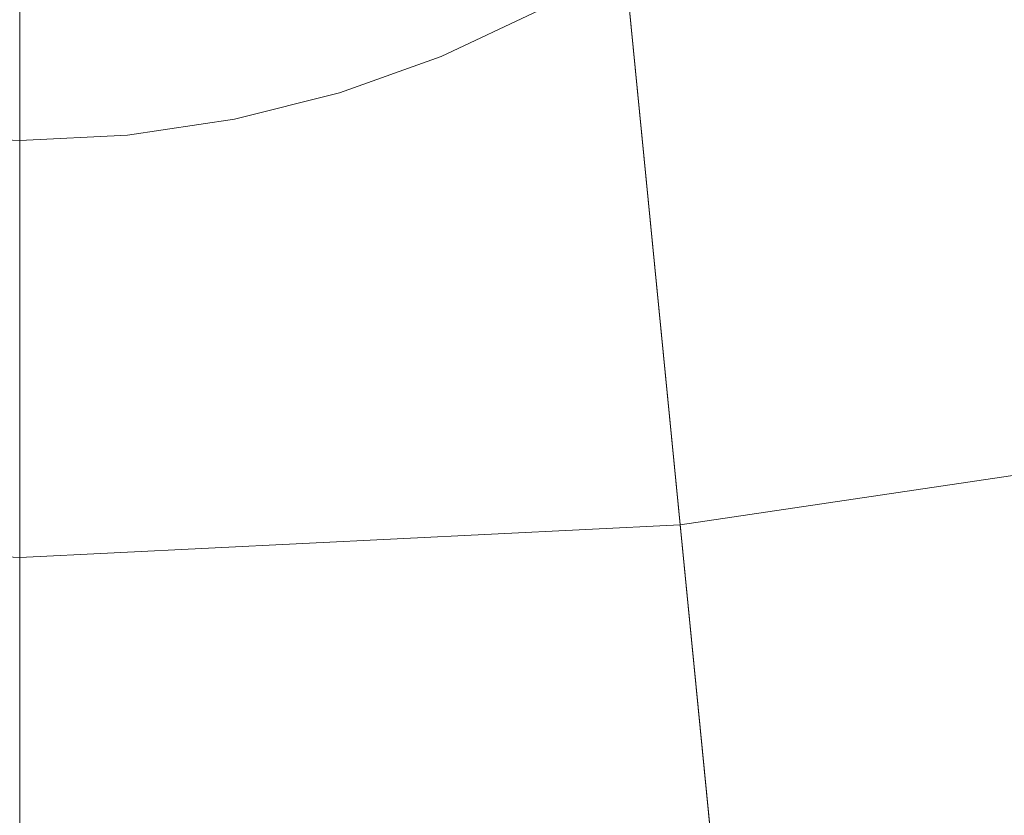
# Model space of a CAD drawing. Header units: millimetres. Extents: x 2270 to 2550, y -29847 to -29567.
# Tile 150 of 256: x 2410 to 2428, y -29836 to -29822. Entities that reach past the tile are written whole.
import ezdxf

# ---------------------------------------------------------------- set-up
doc = ezdxf.new("R2010")
doc.units = ezdxf.units.MM
doc.header["$LTSCALE"] = 25.4
doc.layers.add('Lighting-LED', color=7, linetype='Continuous', lineweight=5, true_color=0x000000)

msp = doc.modelspace()

# ---------------------------------------------------------------- linework, layer by layer
at = {"layer": 'Lighting-LED', "color": 18, "linetype": 'Continuous', "lineweight": 5, "true_color": 0x000000}
for points in [[(2351.585, -29816.787, -170.5), (2362.579, -29821.984, -170.5), (2410, -29707.5, -170.5)], [(2362.579, -29821.984, -170.5), (2374.028, -29826.084, -170.5), (2410, -29707.5, -170.5)], [(2374.028, -29826.084, -170.5), (2385.825, -29829.037, -170.5), (2410, -29707.5, -170.5)], [(2385.825, -29829.037, -170.5), (2397.854, -29830.821, -170.5), (2410, -29707.5, -170.5)], [(2410, -29707.5, -295.5), (2410, -29846.485, -295.5), (2396.378, -29845.811, -295.5)], [(2397.854, -29830.821, -170.5), (2410, -29831.422, -170.5), (2410, -29707.5, -170.5)], [(2457.421, -29821.984, -170.5), (2468.415, -29816.787, -170.5), (2410, -29707.5, -170.5)], [(2445.972, -29826.084, -170.5), (2457.421, -29821.984, -170.5), (2410, -29707.5, -170.5)], [(2434.175, -29829.037, -170.5), (2445.972, -29826.084, -170.5), (2410, -29707.5, -170.5)], [(2422.146, -29830.821, -170.5), (2434.175, -29829.037, -170.5), (2410, -29707.5, -170.5)], [(2410, -29831.422, -170.5), (2422.146, -29830.821, -170.5), (2410, -29707.5, -170.5)], [(2410, -29707.5, -295.5), (2498.168, -29814.933, -295.5), (2487.214, -29823.058, -295.5)], [(2410, -29707.5, -295.5), (2487.214, -29823.058, -295.5), (2475.516, -29830.072, -295.5)], [(2410, -29707.5, -295.5), (2475.516, -29830.072, -295.5), (2463.185, -29835.901, -295.5)], [(2410, -29707.5, -295.5), (2463.185, -29835.901, -295.5), (2450.345, -29840.498, -295.5)], [(2410, -29707.5, -295.5), (2450.345, -29840.498, -295.5), (2437.114, -29843.811, -295.5)], [(2410, -29707.5, -295.5), (2437.114, -29843.811, -295.5), (2423.622, -29845.811, -295.5)], [(2410, -29707.5, -295.5), (2423.622, -29845.811, -295.5), (2410, -29846.485, -295.5)], [(2417.749, -29822.209, -293.913), (2417.749, -29822.209, -297.088), (2419.546, -29821.359, -297.088), (2419.546, -29821.359, -293.913)], [(2415.878, -29822.878, -293.913), (2415.878, -29822.878, -297.088), (2417.749, -29822.209, -297.088), (2417.749, -29822.209, -293.913)], [(2413.951, -29823.361, -293.913), (2413.951, -29823.361, -297.088), (2415.878, -29822.878, -297.088), (2415.878, -29822.878, -293.913)], [(2411.985, -29823.652, -293.913), (2411.985, -29823.652, -297.088), (2413.951, -29823.361, -297.088), (2413.951, -29823.361, -293.913)], [(2410, -29823.75, -293.913), (2410, -29823.75, -297.088), (2411.985, -29823.652, -297.088), (2411.985, -29823.652, -293.913)], [(2423.073, -29840.228, -176.433), (2436.019, -29838.308, -176.433), (2434.175, -29829.037, -170.5), (2422.146, -29830.821, -170.5)], [(2396.927, -29840.228, -176.433), (2410, -29840.874, -176.433), (2410, -29831.422, -170.5), (2397.854, -29830.821, -170.5)], [(2410, -29840.874, -176.433), (2423.073, -29840.228, -176.433), (2422.146, -29830.821, -170.5), (2410, -29831.422, -170.5)]]:
    msp.add_3dface(points, dxfattribs=at)
for points, invisible_edges in [([(2402.251, -29784.791, -297.088), (2417.749, -29822.209, -297.088), (2389.75, -29803.5, -297.088), (2402.251, -29784.791, -297.088)], 15), ([(2402.251, -29784.791, -293.913), (2417.749, -29822.209, -293.913), (2389.75, -29803.5, -293.913), (2402.251, -29784.791, -293.913)], 15), ([(2402.251, -29784.791, -297.088), (2430.25, -29803.5, -297.088), (2417.749, -29822.209, -297.088), (2402.251, -29784.791, -297.088)], 15), ([(2402.251, -29784.791, -293.913), (2430.25, -29803.5, -293.913), (2417.749, -29822.209, -293.913), (2402.251, -29784.791, -293.913)], 15), ([(2417.749, -29822.209, -297.088), (2397.154, -29819.153, -297.088), (2389.75, -29803.5, -297.088), (2417.749, -29822.209, -297.088)], 15), ([(2417.749, -29822.209, -293.913), (2397.154, -29819.153, -293.913), (2389.75, -29803.5, -293.913), (2417.749, -29822.209, -293.913)], 15), ([(2430.25, -29803.5, -297.088), (2427.859, -29813.046, -297.088), (2417.749, -29822.209, -297.088), (2430.25, -29803.5, -297.088)], 15), ([(2430.25, -29803.5, -293.913), (2427.859, -29813.046, -293.913), (2417.749, -29822.209, -293.913), (2430.25, -29803.5, -293.913)], 15), ([(2427.859, -29813.046, -297.088), (2422.846, -29819.153, -297.088), (2417.749, -29822.209, -297.088), (2427.859, -29813.046, -297.088)], 15), ([(2427.859, -29813.046, -293.913), (2422.846, -29819.153, -293.913), (2417.749, -29822.209, -293.913), (2427.859, -29813.046, -293.913)], 15), ([(2417.749, -29822.209, -297.088), (2408.015, -29823.652, -297.088), (2397.154, -29819.153, -297.088), (2417.749, -29822.209, -297.088)], 15), ([(2417.749, -29822.209, -293.913), (2408.015, -29823.652, -293.913), (2397.154, -29819.153, -293.913), (2417.749, -29822.209, -293.913)], 15), ([(2422.846, -29819.153, -297.088), (2419.546, -29821.359, -297.088), (2417.749, -29822.209, -297.088), (2422.846, -29819.153, -297.088)], 13), ([(2422.846, -29819.153, -293.913), (2419.546, -29821.359, -293.913), (2417.749, -29822.209, -293.913), (2422.846, -29819.153, -293.913)], 13), ([(2417.749, -29822.209, -297.088), (2411.985, -29823.652, -297.088), (2408.015, -29823.652, -297.088), (2417.749, -29822.209, -297.088)], 15), ([(2417.749, -29822.209, -293.913), (2411.985, -29823.652, -293.913), (2408.015, -29823.652, -293.913), (2417.749, -29822.209, -293.913)], 15), ([(2417.749, -29822.209, -297.088), (2413.951, -29823.361, -297.088), (2411.985, -29823.652, -297.088), (2417.749, -29822.209, -297.088)], 13), ([(2417.749, -29822.209, -293.913), (2413.951, -29823.361, -293.913), (2411.985, -29823.652, -293.913), (2417.749, -29822.209, -293.913)], 13), ([(2417.749, -29822.209, -297.088), (2415.878, -29822.878, -297.088), (2413.951, -29823.361, -297.088), (2417.749, -29822.209, -297.088)], 12), ([(2417.749, -29822.209, -293.913), (2415.878, -29822.878, -293.913), (2413.951, -29823.361, -293.913), (2417.749, -29822.209, -293.913)], 12), ([(2411.985, -29823.652, -297.088), (2410, -29823.75, -297.088), (2408.015, -29823.652, -297.088), (2411.985, -29823.652, -297.088)], 12), ([(2411.985, -29823.652, -293.913), (2410, -29823.75, -293.913), (2408.015, -29823.652, -293.913), (2411.985, -29823.652, -293.913)], 12)]:
    msp.add_3dface(points, dxfattribs=dict(at, invisible_edges=invisible_edges))

doc.saveas('drawing.dxf')
